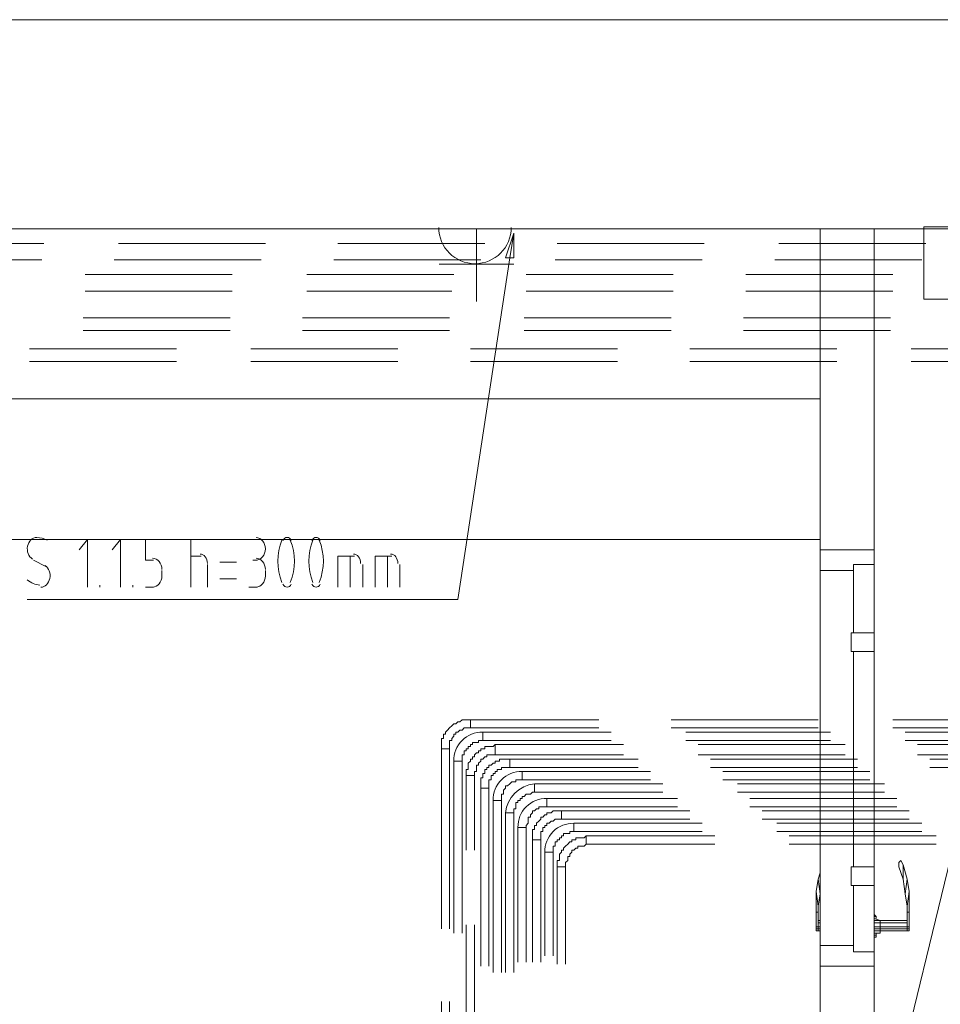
# Model space of a CAD drawing. Header units: millimetres. Extents: x 413 to 305578, y 115 to 38116.
# Tile 28 of 194: x 15970 to 17739, y 17260 to 19151. Entities that reach past the tile are written whole.
import ezdxf

# ---------------------------------------------------------------- set-up
doc = ezdxf.new("R2010")
doc.units = ezdxf.units.MM
for name, color, linetype in [('PDF _0', 1, 'Continuous'), ('PDF _PD-Socket', 1, 'Continuous'), ('PDF _PD-Socket Text', 1, 'Continuous')]:
    doc.layers.add(name, color=color, linetype=linetype)
for name, color, linetype, true_color in [('PDF _PD-Lighting', 7, 'Continuous', 0xb80000), ('PDF$_59-60$-$Floor$Plan$-$В_Этаж$00_Сводный$A-DETL-MBND', 7, 'Continuous', 0xdd3700), ('PDF$_V$line_ifc_RVT-1-В_Этаж$00_Сводный$A-DOOR', 7, 'Continuous', 0xdcdcdc), ('PDF$_V$line_ifc_RVT-1-В_Этаж$00_Сводный$A-GENM', 7, 'Continuous', 0xdd6e6e), ('PDF$_V$line_ifc_RVT-1-В_Этаж$00_Сводный$A-WALL', 7, 'Continuous', 0xbababa), ('PDF$_V$line_ifc_RVT-1-В_Этаж$00_Сводный$I-FURN', 7, 'Continuous', 0xdcdcdc), ('PDF$_V$line_ifc_RVT-1-В_Этаж$00_Сводный$L-SITE', 7, 'Continuous', 0xdcdcdc)]:
    doc.layers.add(name, color=color, linetype=linetype, true_color=true_color)

msp = doc.modelspace()

# ---------------------------------------------------------------- linework, layer by layer
at = {"layer": 'PDF _0', "lineweight": 0}
for points in [[(16911.3, 18693.5), (16811.8, 18037.2), (16712.4, 18037.2), (15984.5, 18037.2)], [(17682.9, 17229.8), (17869.8, 17997.4), (17969.3, 17997.4), (18697.2, 17997.4)]]:
    msp.add_lwpolyline(points, dxfattribs=at)
at = {"layer": 'PDF _PD-Lighting', "color": 7, "lineweight": 0}
msp.add_lwpolyline([(18160.2, 18613.9), (18160.2, 18753.1), (17706.8, 18753.1), (17706.8, 18613.9)], close=True, dxfattribs=at)
at = {"layer": 'PDF _PD-Socket', "lineweight": 0}
for points in [[(16776.1, 18749.1), (16919.2, 18749.1)], [(16847.6, 18749.1), (16847.6, 18609.9)], [(16776.1, 18681.5), (16919.2, 18681.5)]]:
    msp.add_lwpolyline(points, dxfattribs=at)
msp.add_arc((16844.7, 18751.9), 69.6, 180, 360, dxfattribs=at)
at = {"layer": 'PDF _PD-Socket Text', "lineweight": 0}
msp.add_lwpolyline([(16903.3, 18693.5), (16919.2, 18741.2), (16919.2, 18693.5)], close=True, dxfattribs=at)
for points in [[(16919.2, 18741.2), (16911.3, 18693.5)], [(16099.9, 18061), (16099.9, 18152.5), (16084, 18132.6)], [(16163.5, 18061), (16163.5, 18152.5), (16147.6, 18132.6)], [(16227.2, 18112.8), (16211.3, 18112.8), (16211.3, 18152.5), (16239.1, 18152.5)], [(16298.8, 18061), (16298.8, 18152.5)], [(16410.1, 18152.5), (16426, 18152.5)], [(16298.8, 18120.7), (16318.6, 18120.7)], [(16581.2, 18061), (16581.2, 18120.7), (16613, 18120.7)], [(16605, 18061), (16605, 18120.7)], [(16652.7, 18061), (16652.7, 18120.7), (16684.6, 18120.7)], [(16676.6, 18061), (16676.6, 18120.7)], [(15996.5, 18112.8), (16020.3, 18100.8)], [(16330.6, 18104.8), (16330.6, 18061)], [(16386.3, 18108.8), (16354.4, 18108.8)], [(16426, 18112.8), (16418.1, 18112.8)], [(16628.9, 18104.8), (16628.9, 18061)], [(16700.5, 18104.8), (16700.5, 18061)], [(16243.1, 18080.9), (16243.1, 18092.9)], [(16441.9, 18092.9), (16441.9, 18080.9)], [(16123.7, 18061), (16123.7, 18065)], [(16187.4, 18061), (16187.4, 18065)], [(16211.3, 18061), (16227.2, 18061)], [(16354.4, 18077), (16386.3, 18077)], [(16426, 18061), (16410.1, 18061)]]:
    msp.add_lwpolyline(points, dxfattribs=at)
for centre, radius, start, end in [((16002.2, 18113.2), 43.3, 61.8524, 89.0764), ((16574.5, 18110.8), 108.7, 158.1088, 201.8912), ((16389, 18110.8), 108.7, 338.1088, 21.8912), ((16634.1, 18110.8), 108.7, 158.1088, 201.8912), ((16444.6, 18110.8), 108.7, 338.1088, 21.8912)]:
    msp.add_arc(centre, radius, start, end, dxfattribs=at)
for points in [[(16002.4, 18156.5), (15994.1, 18156.5), (15986.9, 18149.5), (15985, 18139.7)], [(16441.9, 18134.6), (16441.9, 18146.7), (16433.9, 18156.5), (16424, 18156.5)], [(16483.7, 18156.5), (16480.6, 18156.5), (16477.6, 18154.4), (16475.7, 18150.9)], [(16491.7, 18150.9), (16489.8, 18154.4), (16486.9, 18156.5), (16483.7, 18156.5)], [(16539.4, 18156.5), (16536.2, 18156.5), (16533.3, 18154.4), (16531.4, 18150.9)], [(16547.4, 18150.9), (16545.5, 18154.4), (16542.5, 18156.5), (16539.4, 18156.5)], [(15985, 18139.7), (15983.1, 18129.8), (15987, 18119.7), (15994.3, 18115.1)], [(16424, 18112.8), (16433.9, 18112.8), (16441.9, 18122.5), (16441.9, 18134.6)], [(16243.1, 18094.9), (16243.1, 18106.9), (16235.1, 18116.7), (16225.2, 18116.7)], [(16330.6, 18106.8), (16330.6, 18116.7), (16324.3, 18124.7), (16316.7, 18124.7)], [(16441.9, 18094.9), (16441.9, 18106.9), (16433.9, 18116.7), (16424, 18116.7)], [(16624.9, 18106.8), (16624.9, 18116.7), (16618.7, 18124.7), (16611, 18124.7)], [(16696.5, 18106.8), (16696.5, 18116.7), (16690.3, 18124.7), (16682.6, 18124.7)], [(16027.8, 18077.9), (16029.7, 18087.7), (16025.9, 18097.9), (16018.5, 18102.4)], [(16010.5, 18061), (16018.7, 18061.1), (16025.9, 18068), (16027.8, 18077.9)], [(16225.2, 18061), (16235.1, 18061), (16243.1, 18070.8), (16243.1, 18082.9)], [(16424, 18061), (16433.9, 18061), (16441.9, 18070.8), (16441.9, 18082.9)], [(15984.4, 18075.2), (15991.6, 18069), (15999.9, 18065.5), (16008.6, 18065.1)], [(16475.7, 18066.7), (16477.6, 18063.1), (16480.6, 18061), (16483.7, 18061)], [(16483.7, 18061), (16486.9, 18061), (16489.8, 18063.1), (16491.7, 18066.7)], [(16531.4, 18066.7), (16533.3, 18063.1), (16536.2, 18061), (16539.4, 18061)], [(16539.4, 18061), (16542.5, 18061), (16545.5, 18063.1), (16547.4, 18066.7)]]:
    msp.add_open_spline(points, degree=3, dxfattribs=at)
at = {"layer": 'PDF$_59-60$-$Floor$Plan$-$В_Этаж$00_Сводный$A-DETL-MBND', "color": 5, "lineweight": 0}
for points in [[(16016.4, 18721.3), (15734, 18721.3)], [(16441.9, 18721.3), (16159.5, 18721.3)], [(16863.6, 18721.3), (16581.2, 18721.3)], [(17285.2, 18721.3), (17002.8, 18721.3)], [(17710.8, 18721.3), (17428.4, 18721.3)], [(15730, 18689.5), (16012.4, 18689.5)], [(16151.6, 18689.5), (16434, 18689.5)], [(16573.2, 18689.5), (16855.6, 18689.5)], [(16998.8, 18689.5), (17281.2, 18689.5)], [(17420.4, 18689.5), (17702.8, 18689.5)], [(17082.3, 17806.5), (16835.7, 17806.5), (16835.7, 17790.6), (17082.3, 17790.6)], [(17503.9, 17806.5), (17221.5, 17806.5)], [(17647.1, 17790.6), (17893.7, 17790.6), (17893.7, 17806.5), (17647.1, 17806.5)], [(17221.5, 17790.6), (17503.9, 17790.6)], [(17130, 17758.8), (16883.4, 17758.8), (16883.4, 17738.9), (17130, 17738.9)], [(17555.6, 17758.8), (17273.2, 17758.8)], [(17694.8, 17738.9), (17941.4, 17738.9), (17941.4, 17758.8), (17694.8, 17758.8)], [(16795.9, 17404.8), (16795.9, 17750.8), (16780, 17750.8), (16780, 17404.8)], [(17273.2, 17738.9), (17555.6, 17738.9)], [(17181.8, 17707.1), (16935.1, 17707.1), (16935.1, 17691.1), (17181.8, 17691.1)], [(17603.4, 17707.1), (17321, 17707.1)], [(16843.7, 17555.9), (16843.7, 17699.1), (16827.8, 17699.1), (16827.8, 17555.9)], [(17321, 17691.1), (17603.4, 17691.1)], [(16895.4, 17321.2), (16895.4, 17651.4), (16879.5, 17651.4), (16879.5, 17321.2)], [(17233.5, 17655.3), (16982.9, 17655.3), (16982.9, 17639.4), (17233.5, 17639.4)], [(17655.1, 17655.3), (17372.7, 17655.3)], [(17372.7, 17639.4), (17655.1, 17639.4)], [(17281.2, 17607.6), (17034.6, 17607.6), (17034.6, 17591.7), (17281.2, 17591.7)], [(17702.8, 17607.6), (17424.4, 17607.6)], [(16943.1, 17341.1), (16943.1, 17599.7), (16927.2, 17599.7), (16927.2, 17341.1)], [(17424.4, 17591.7), (17702.8, 17591.7)], [(16994.8, 17353.1), (16994.8, 17551.9), (16978.9, 17551.9), (16978.9, 17353.1)], [(16827.8, 17412.7), (16827.8, 17134.3)], [(16843.7, 17134.3), (16843.7, 17412.7)], [(16780, 17265.6), (16780, 16983.2)], [(16795.9, 16983.2), (16795.9, 17265.6)]]:
    msp.add_lwpolyline(points, dxfattribs=at)
at = {"layer": 'PDF$_59-60$-$Floor$Plan$-$В_Этаж$00_Сводный$A-DETL-MBND', "color": 1, "lineweight": 0}
for points in [[(16378.3, 18661.6), (16095.9, 18661.6)], [(16803.9, 18661.6), (16521.5, 18661.6)], [(17225.5, 18661.6), (16943.1, 18661.6)], [(17647.1, 18661.6), (17364.7, 18661.6)], [(16095.9, 18629.8), (16378.3, 18629.8)], [(16521.5, 18629.8), (16799.9, 18629.8)], [(16943.1, 18629.8), (17225.5, 18629.8)], [(17364.7, 18629.8), (17647.1, 18629.8)], [(17106.2, 17782.6), (16859.6, 17782.6), (16859.6, 17766.7), (17106.2, 17766.7)], [(17527.8, 17782.6), (17249.4, 17782.6)], [(17671, 17766.7), (17917.6, 17766.7), (17917.6, 17782.6), (17671, 17782.6)], [(17249.4, 17766.7), (17527.8, 17766.7)], [(16819.8, 17396.8), (16819.8, 17726.9), (16803.9, 17726.9), (16803.9, 17396.8)], [(17157.9, 17730.9), (16911.3, 17730.9), (16911.3, 17715), (17157.9, 17715)], [(17579.5, 17730.9), (17297.1, 17730.9)], [(17718.7, 17715), (17969.3, 17715), (17969.3, 17730.9), (17718.7, 17730.9)], [(17297.1, 17715), (17579.5, 17715)], [(17205.6, 17683.2), (16959, 17683.2), (16959, 17667.3), (17205.6, 17667.3)], [(17631.2, 17683.2), (17348.8, 17683.2)], [(16871.5, 17333.2), (16871.5, 17675.2), (16855.6, 17675.2), (16855.6, 17333.2)], [(17348.8, 17667.3), (17631.2, 17667.3)], [(16919.2, 17321.2), (16919.2, 17627.5), (16903.3, 17627.5), (16903.3, 17321.2)], [(17257.3, 17631.5), (17010.7, 17631.5), (17010.7, 17615.6), (17257.3, 17615.6)], [(17678.9, 17631.5), (17396.5, 17631.5)], [(17396.5, 17615.6), (17678.9, 17615.6)], [(16970.9, 17341.1), (16970.9, 17575.8), (16955, 17575.8), (16955, 17341.1)], [(17305.1, 17583.8), (17058.4, 17583.8), (17058.4, 17567.8), (17305.1, 17567.8)], [(17730.6, 17583.8), (17448.2, 17583.8)], [(17448.2, 17567.8), (17730.6, 17567.8)], [(17018.7, 17337.1), (17018.7, 17524.1), (17002.8, 17524.1), (17002.8, 17337.1)]]:
    msp.add_lwpolyline(points, dxfattribs=at)
at = {"layer": 'PDF$_59-60$-$Floor$Plan$-$В_Этаж$00_Сводный$A-DETL-MBND', "color": 150, "lineweight": 0, "true_color": 0x007fff}
for points in [[(16374.3, 18578.1), (16091.9, 18578.1)], [(16795.9, 18578.1), (16513.5, 18578.1)], [(17221.5, 18578.1), (16939.1, 18578.1)], [(17643.1, 18578.1), (17360.7, 18578.1)], [(16091.9, 18554.2), (16374.3, 18554.2)], [(16513.5, 18554.2), (16795.9, 18554.2)], [(16939.1, 18554.2), (17221.5, 18554.2)], [(17360.7, 18554.2), (17643.1, 18554.2)]]:
    msp.add_lwpolyline(points, dxfattribs=at)
at = {"layer": 'PDF$_59-60$-$Floor$Plan$-$В_Этаж$00_Сводный$A-DETL-MBND', "color": 220, "lineweight": 0, "true_color": 0xff00bf}
for points in [[(16270.9, 18518.5), (15988.5, 18518.5)], [(16696.5, 18518.5), (16414.1, 18518.5)], [(17118.1, 18518.5), (16835.7, 18518.5)], [(17539.7, 18518.5), (17257.3, 18518.5)], [(17965.3, 18518.5), (17682.9, 18518.5)], [(15988.5, 18494.6), (16270.9, 18494.6)], [(16414.1, 18494.6), (16696.5, 18494.6)], [(16835.7, 18494.6), (17118.1, 18494.6)], [(17257.3, 18494.6), (17539.7, 18494.6)], [(17682.9, 18494.6), (17965.3, 18494.6)]]:
    msp.add_lwpolyline(points, dxfattribs=at)
at = {"layer": 'PDF$_59-60$-$Floor$Plan$-$В_Этаж$00_Сводный$A-DETL-MBND', "color": 5, "lineweight": 0}
for points in [[(16795.9, 17750.8), (16795.9, 17754.8), (16795.9, 17758.8), (16795.9, 17762.7), (16795.9, 17766.7), (16799.9, 17766.7), (16799.9, 17770.7), (16803.9, 17774.7), (16803.9, 17778.6), (16807.9, 17778.6), (16807.9, 17782.6), (16811.8, 17782.6), (16815.8, 17786.6), (16819.8, 17786.6), (16823.8, 17790.6), (16827.8, 17790.6), (16831.7, 17790.6), (16835.7, 17790.6), (16835.7, 17806.5), (16831.7, 17806.5), (16827.8, 17806.5), (16823.8, 17806.5), (16819.8, 17806.5), (16815.8, 17802.5), (16811.8, 17802.5), (16807.9, 17798.5), (16803.9, 17798.5), (16799.9, 17794.6), (16795.9, 17790.6), (16792, 17786.6), (16788, 17782.6), (16788, 17778.6), (16784, 17778.6), (16784, 17774.7), (16784, 17770.7), (16780, 17770.7), (16780, 17766.7), (16780, 17762.7), (16780, 17758.8), (16780, 17754.8), (16780, 17750.8)], [(16843.7, 17699.1), (16843.7, 17703.1), (16843.7, 17707.1), (16847.6, 17707.1), (16847.6, 17711), (16847.6, 17715), (16847.6, 17719), (16851.6, 17719), (16851.6, 17723), (16855.6, 17726.9), (16855.6, 17730.9), (16859.6, 17730.9), (16863.6, 17734.9), (16867.5, 17734.9), (16867.5, 17738.9), (16871.5, 17738.9), (16875.5, 17738.9), (16879.5, 17738.9), (16883.4, 17738.9), (16883.4, 17758.8), (16879.5, 17754.8), (16875.5, 17754.8), (16871.5, 17754.8), (16867.5, 17754.8), (16863.6, 17754.8), (16863.6, 17750.8), (16859.6, 17750.8), (16855.6, 17750.8), (16855.6, 17746.8), (16851.6, 17746.8), (16851.6, 17742.8), (16847.6, 17742.8), (16843.7, 17738.9), (16843.7, 17734.9), (16839.7, 17734.9), (16839.7, 17730.9), (16835.7, 17730.9), (16835.7, 17726.9), (16831.7, 17723), (16831.7, 17719), (16831.7, 17715), (16831.7, 17711), (16827.8, 17711), (16827.8, 17707.1), (16827.8, 17703.1), (16827.8, 17699.1)]]:
    msp.add_lwpolyline(points, close=True, dxfattribs=at)
at = {"layer": 'PDF$_59-60$-$Floor$Plan$-$В_Этаж$00_Сводный$A-DETL-MBND', "color": 1, "lineweight": 0}
for points in [[(16803.9, 17726.9), (16819.8, 17726.9), (16819.8, 17730.9), (16819.8, 17734.9), (16819.8, 17738.9), (16823.8, 17738.9), (16823.8, 17742.8), (16823.8, 17746.8), (16827.8, 17746.8), (16827.8, 17750.8), (16831.7, 17750.8), (16831.7, 17754.8), (16835.7, 17754.8), (16835.7, 17758.8), (16839.7, 17758.8), (16839.7, 17762.7), (16843.7, 17762.7), (16847.6, 17762.7), (16851.6, 17762.7), (16851.6, 17766.7), (16855.6, 17766.7), (16859.6, 17766.7), (16859.6, 17782.6, 0.428571)], [(16903.3, 17627.5), (16919.2, 17627.5), (16919.2, 17631.5), (16919.2, 17635.5), (16923.2, 17635.5), (16923.2, 17639.4), (16923.2, 17643.4), (16923.2, 17647.4), (16927.2, 17647.4), (16927.2, 17651.4), (16931.2, 17651.4), (16931.2, 17655.3), (16935.1, 17655.3), (16935.1, 17659.3), (16939.1, 17659.3), (16943.1, 17663.3), (16947.1, 17663.3), (16951.1, 17663.3), (16955, 17667.3), (16959, 17667.3), (16959, 17683.2, 0.358765)]]:
    msp.add_lwpolyline(points, format="xyb", close=True, dxfattribs=at)
for points in [[(16871.5, 17675.2), (16871.5, 17679.2), (16871.5, 17683.2), (16871.5, 17687.2), (16871.5, 17691.1), (16875.5, 17691.1), (16875.5, 17695.1), (16875.5, 17699.1), (16879.5, 17699.1), (16879.5, 17703.1), (16883.4, 17703.1), (16883.4, 17707.1), (16887.4, 17707.1), (16887.4, 17711), (16891.4, 17711), (16895.4, 17711), (16895.4, 17715), (16899.4, 17715), (16903.3, 17715), (16907.3, 17715), (16911.3, 17715), (16911.3, 17730.9), (16907.3, 17730.9), (16903.3, 17730.9), (16899.4, 17730.9), (16895.4, 17730.9), (16891.4, 17730.9), (16891.4, 17726.9), (16887.4, 17726.9), (16883.4, 17726.9), (16883.4, 17723), (16879.5, 17723), (16875.5, 17719), (16871.5, 17719), (16871.5, 17715), (16867.5, 17715), (16867.5, 17711), (16863.6, 17711), (16863.6, 17707.1), (16863.6, 17703.1), (16859.6, 17703.1), (16859.6, 17699.1), (16859.6, 17695.1), (16855.6, 17695.1), (16855.6, 17691.1), (16855.6, 17687.2), (16855.6, 17683.2), (16855.6, 17679.2), (16855.6, 17675.2)], [(16970.9, 17575.8), (16970.9, 17579.8), (16970.9, 17583.8), (16970.9, 17587.7), (16970.9, 17591.7), (16974.9, 17591.7), (16974.9, 17595.7), (16974.9, 17599.7), (16978.9, 17599.7), (16978.9, 17603.6), (16982.9, 17603.6), (16982.9, 17607.6), (16986.9, 17607.6), (16990.8, 17611.6), (16994.8, 17611.6), (16998.8, 17615.6), (17002.8, 17615.6), (17006.7, 17615.6), (17010.7, 17615.6), (17010.7, 17631.5), (17006.7, 17631.5), (17002.8, 17631.5), (16998.8, 17631.5), (16994.8, 17631.5), (16990.8, 17627.5), (16986.9, 17627.5), (16982.9, 17627.5), (16982.9, 17623.5), (16978.9, 17623.5), (16974.9, 17619.5), (16970.9, 17619.5), (16970.9, 17615.6), (16967, 17611.6), (16963, 17607.6), (16963, 17603.6), (16959, 17603.6), (16959, 17599.7), (16959, 17595.7), (16955, 17595.7), (16955, 17591.7), (16955, 17587.7), (16955, 17583.8), (16955, 17579.8), (16955, 17575.8)], [(17018.7, 17524.1), (17018.7, 17528.1), (17018.7, 17532), (17022.7, 17536), (17022.7, 17540), (17022.7, 17544), (17026.6, 17544), (17026.6, 17548), (17030.6, 17551.9), (17030.6, 17555.9), (17034.6, 17555.9), (17038.6, 17559.9), (17042.5, 17559.9), (17042.5, 17563.9), (17046.5, 17563.9), (17050.5, 17563.9), (17054.5, 17563.9), (17058.4, 17567.8), (17058.4, 17583.8), (17054.5, 17579.8), (17050.5, 17579.8), (17046.5, 17579.8), (17042.5, 17579.8), (17038.6, 17579.8), (17038.6, 17575.8), (17034.6, 17575.8), (17030.6, 17575.8), (17030.6, 17571.8), (17026.6, 17571.8), (17022.7, 17567.8), (17018.7, 17563.9), (17014.7, 17559.9), (17014.7, 17555.9), (17010.7, 17555.9), (17010.7, 17551.9), (17006.7, 17548), (17006.7, 17544), (17006.7, 17540), (17006.7, 17536), (17002.8, 17536), (17002.8, 17532), (17002.8, 17528.1), (17002.8, 17524.1)]]:
    msp.add_lwpolyline(points, close=True, dxfattribs=at)
at = {"layer": 'PDF$_59-60$-$Floor$Plan$-$В_Этаж$00_Сводный$A-DETL-MBND', "color": 5, "lineweight": 0}
for points in [[(16879.5, 17651.4), (16895.4, 17651.4), (16895.4, 17655.3), (16895.4, 17659.3), (16895.4, 17663.3), (16899.4, 17663.3), (16899.4, 17667.3), (16899.4, 17671.3), (16903.3, 17675.2), (16903.3, 17679.2), (16907.3, 17679.2), (16911.3, 17683.2), (16915.3, 17687.2), (16919.2, 17687.2), (16923.2, 17687.2), (16923.2, 17691.1), (16927.2, 17691.1), (16931.2, 17691.1), (16935.1, 17691.1), (16935.1, 17707.1, 0.428571)], [(16927.2, 17599.7), (16943.1, 17599.7), (16943.1, 17603.6), (16947.1, 17607.6), (16947.1, 17611.6), (16947.1, 17615.6), (16947.1, 17619.5), (16951.1, 17619.5), (16951.1, 17623.5), (16955, 17627.5), (16955, 17631.5), (16959, 17631.5), (16963, 17635.5), (16967, 17635.5), (16967, 17639.4), (16970.9, 17639.4), (16974.9, 17639.4), (16978.9, 17639.4), (16982.9, 17639.4), (16982.9, 17655.3, 0.428571)], [(16978.9, 17551.9), (16994.8, 17551.9), (16994.8, 17555.9), (16994.8, 17559.9), (16994.8, 17563.9), (16998.8, 17563.9), (16998.8, 17567.8), (16998.8, 17571.8), (17002.8, 17571.8), (17002.8, 17575.8), (17006.7, 17575.8), (17006.7, 17579.8), (17010.7, 17579.8), (17010.7, 17583.8), (17014.7, 17583.8), (17014.7, 17587.7), (17018.7, 17587.7), (17022.7, 17587.7), (17026.6, 17587.7), (17026.6, 17591.7), (17030.6, 17591.7), (17034.6, 17591.7), (17034.6, 17607.6, 0.428571)]]:
    msp.add_lwpolyline(points, format="xyb", close=True, dxfattribs=at)
at = {"layer": 'PDF$_V$line_ifc_RVT-1-В_Этаж$00_Сводный$A-DOOR', "color": 53, "lineweight": 0, "true_color": 0xdddd6e}
for points in [[(17571.5, 18104.8), (17611.3, 18104.8), (17611.3, 18132.6), (17507.9, 18132.6), (17507.9, 18092.9), (17571.5, 18092.9)], [(17611.3, 17973.5), (17611.3, 18104.8), (17571.5, 18104.8), (17571.5, 17973.5)], [(17611.3, 17937.7), (17611.3, 17973.5), (17567.6, 17973.5), (17567.6, 17937.7)], [(17611.3, 17524.1), (17611.3, 17937.7), (17571.5, 17937.7), (17571.5, 17524.1)], [(17611.3, 17488.3), (17611.3, 17524.1), (17567.6, 17524.1), (17567.6, 17488.3)], [(17611.3, 17361), (17611.3, 17488.3), (17571.5, 17488.3), (17571.5, 17361)], [(17571.5, 17372.9), (17507.9, 17372.9), (17507.9, 17333.2), (17611.3, 17333.2), (17611.3, 17361), (17571.5, 17361)]]:
    msp.add_lwpolyline(points, close=True, dxfattribs=at)
at = {"layer": 'PDF$_V$line_ifc_RVT-1-В_Этаж$00_Сводный$A-DOOR', "lineweight": 0}
for points in [[(17611.3, 17937.7), (17611.3, 17933.8), (17611.3, 17929.8), (17611.3, 17925.8), (17611.3, 17921.8), (17611.3, 17917.9), (17611.3, 17913.9), (17611.3, 17909.9), (17611.3, 17905.9), (17611.3, 17901.9), (17611.3, 17730.9), (17611.3, 17559.9), (17611.3, 17555.9), (17611.3, 17551.9), (17611.3, 17548), (17611.3, 17544), (17611.3, 17540), (17611.3, 17536), (17611.3, 17532), (17611.3, 17528.1), (17611.3, 17524.1)], [(17611.3, 17933.8), (17611.3, 17933.8)], [(17611.3, 17933.8), (17611.3, 17933.8)], [(17611.3, 17929.8), (17611.3, 17929.8)], [(17611.3, 17925.8), (17611.3, 17925.8)], [(17611.3, 17921.8), (17611.3, 17921.8)], [(17611.3, 17921.8), (17611.3, 17921.8)], [(17611.3, 17917.9), (17611.3, 17917.9)], [(17611.3, 17913.9), (17611.3, 17913.9)], [(17611.3, 17913.9), (17611.3, 17913.9)], [(17611.3, 17909.9), (17611.3, 17909.9)], [(17611.3, 17905.9), (17611.3, 17905.9)], [(17611.3, 17905.9), (17611.3, 17905.9)], [(17611.3, 17901.9), (17611.3, 17901.9)], [(17611.3, 17559.9), (17611.3, 17559.9)], [(17611.3, 17559.9), (17611.3, 17559.9)], [(17611.3, 17555.9), (17611.3, 17555.9)], [(17611.3, 17555.9), (17611.3, 17555.9)], [(17611.3, 17551.9), (17611.3, 17551.9)], [(17611.3, 17548), (17611.3, 17548)], [(17611.3, 17548), (17611.3, 17548)], [(17611.3, 17544), (17611.3, 17544)], [(17611.3, 17540), (17611.3, 17540)], [(17611.3, 17540), (17611.3, 17540)], [(17611.3, 17536), (17611.3, 17536)], [(17611.3, 17532), (17611.3, 17532)], [(17671, 17472.4), (17667, 17500.2), (17659, 17524.1), (17659, 17532), (17663, 17536), (17667, 17528.1), (17675, 17500.2), (17678.9, 17476.4), (17675, 17448.5), (17675, 17436.6), (17678.9, 17436.6), (17678.9, 17408.7), (17678.9, 17404.8), (17678.9, 17400.8), (17675, 17400.8), (17678.9, 17400.8)], [(17503.9, 17500.2), (17507.9, 17512.2)], [(17611.3, 17528.1), (17611.3, 17528.1)], [(17667, 17528.1), (17667, 17500.2)], [(17507.9, 17472.4), (17503.9, 17500.2), (17499.9, 17476.4)], [(17675, 17500.2), (17671, 17472.4), (17675, 17448.5)], [(17503.9, 17408.7), (17499.9, 17408.7), (17499.9, 17436.6), (17503.9, 17436.6), (17503.9, 17448.5), (17499.9, 17476.4), (17499.9, 17448.5), (17499.9, 17436.6), (17503.9, 17436.6), (17503.9, 17408.7), (17503.9, 17404.8), (17507.9, 17404.8)], [(17507.9, 17480.3), (17507.9, 17472.4), (17503.9, 17448.5)], [(17675, 17408.7), (17675, 17404.8), (17675, 17400.8), (17623.2, 17400.8), (17675, 17400.8), (17675, 17404.8), (17675, 17408.7), (17675, 17436.6), (17678.9, 17436.6), (17678.9, 17448.5), (17678.9, 17476.4)], [(17611.3, 17380.9), (17611.3, 17440.6)], [(17611.3, 17440.6), (17611.3, 17440.6)], [(17507.9, 17416.7), (17503.9, 17416.7)], [(17611.3, 17432.6), (17615.3, 17428.6), (17611.3, 17428.6)], [(17675, 17416.7), (17623.2, 17416.7), (17623.2, 17420.7), (17675, 17420.7), (17623.2, 17420.7), (17611.3, 17424.7)], [(17611.3, 17420.7), (17623.2, 17420.7)], [(17611.3, 17416.7), (17623.2, 17416.7), (17623.2, 17408.7), (17675, 17408.7), (17678.9, 17408.7)], [(17615.3, 17428.6), (17615.3, 17428.6)], [(17615.3, 17428.6), (17615.3, 17424.7)], [(17623.2, 17420.7), (17623.2, 17420.7)], [(17499.9, 17404.8), (17503.9, 17404.8), (17503.9, 17400.8), (17507.9, 17400.8), (17503.9, 17400.8), (17503.9, 17404.8), (17503.9, 17408.7), (17507.9, 17408.7)], [(17499.9, 17400.8), (17503.9, 17400.8), (17499.9, 17400.8), (17499.9, 17404.8), (17499.9, 17408.7)], [(17499.9, 17400.8), (17499.9, 17400.8)], [(17503.9, 17400.8), (17503.9, 17400.8)], [(17503.9, 17400.8), (17503.9, 17400.8)], [(17611.3, 17408.7), (17623.2, 17408.7), (17623.2, 17404.8), (17675, 17404.8), (17678.9, 17404.8)], [(17611.3, 17404.8), (17623.2, 17404.8), (17623.2, 17400.8), (17623.2, 17396.8), (17611.3, 17396.8)], [(17623.2, 17400.8), (17611.3, 17400.8)], [(17615.3, 17396.8), (17615.3, 17392.8), (17615.3, 17388.9), (17611.3, 17388.9)], [(17675, 17400.8), (17675, 17400.8)], [(17675, 17400.8), (17675, 17400.8)], [(17678.9, 17400.8), (17678.9, 17400.8)], [(17615.3, 17392.8), (17611.3, 17392.8)], [(17611.3, 17380.9), (17611.3, 17380.9)]]:
    msp.add_lwpolyline(points, dxfattribs=at)
msp.add_lwpolyline([(17507.9, 17420.7), (17503.9, 17420.7)], close=True, dxfattribs=at)
at = {"layer": 'PDF$_V$line_ifc_RVT-1-В_Этаж$00_Сводный$A-GENM', "lineweight": 0}
msp.add_lwpolyline([(17507.9, 18132.6), (17507.9, 17333.2), (17611.3, 17333.2), (17611.3, 18132.6)], close=True, dxfattribs=at)
at = {"layer": 'PDF$_V$line_ifc_RVT-1-В_Этаж$00_Сводный$A-WALL', "lineweight": 0}
for points in [[(19806.9, 18749.1), (19608, 18749.1), (19608, 17969.6), (19810.8, 17969.6), (20009.7, 17969.6), (20009.7, 18749.1), (19806.9, 18749.1), (19806.9, 19150.9), (12973.6, 19150.9), (12973.6, 18749.1)], [(17611.3, 18132.6), (17611.3, 18749.1), (17507.9, 18749.1), (17507.9, 18132.6)], [(17611.3, 15233.1), (17611.3, 17333.2), (17507.9, 17333.2), (17507.9, 15233.1)]]:
    msp.add_lwpolyline(points, close=True, dxfattribs=at)
at = {"layer": 'PDF$_V$line_ifc_RVT-1-В_Этаж$00_Сводный$I-FURN', "color": 133, "lineweight": 0, "true_color": 0x6edddd}
msp.add_lwpolyline([(13701.5, 18423), (17507.9, 18423), (17507.9, 18749.1), (13371.4, 18749.1), (13371.4, 15726.3), (13701.5, 15726.3)], close=True, dxfattribs=at)
at = {"layer": 'PDF$_V$line_ifc_RVT-1-В_Этаж$00_Сводный$I-FURN', "lineweight": 0}
msp.add_lwpolyline([(17507.9, 18152.5), (15372, 18152.5), (15372, 18423), (15372, 18152.5), (13971.9, 18152.5), (13971.9, 18423), (13971.9, 18152.5), (13971.9, 15726.3), (13701.5, 15726.3)], dxfattribs=at)
at = {"layer": 'PDF$_V$line_ifc_RVT-1-В_Этаж$00_Сводный$L-SITE', "color": 9, "lineweight": 0, "true_color": 0xbababa}
msp.add_lwpolyline([(11474.1, 15996.7), (11629.2, 16358.7), (11812.2, 16553.6), (11848, 16645.1), (12070.7, 16927.5), (12070.7, 17245.7), (12973.6, 17245.7), (12973.6, 19150.9), (26644.1, 19150.9), (26644.1, 17229.8), (27547, 17229.8), (27547, 16963.3), (27566.9, 16951.3)], dxfattribs=at)

doc.saveas('drawing.dxf')
